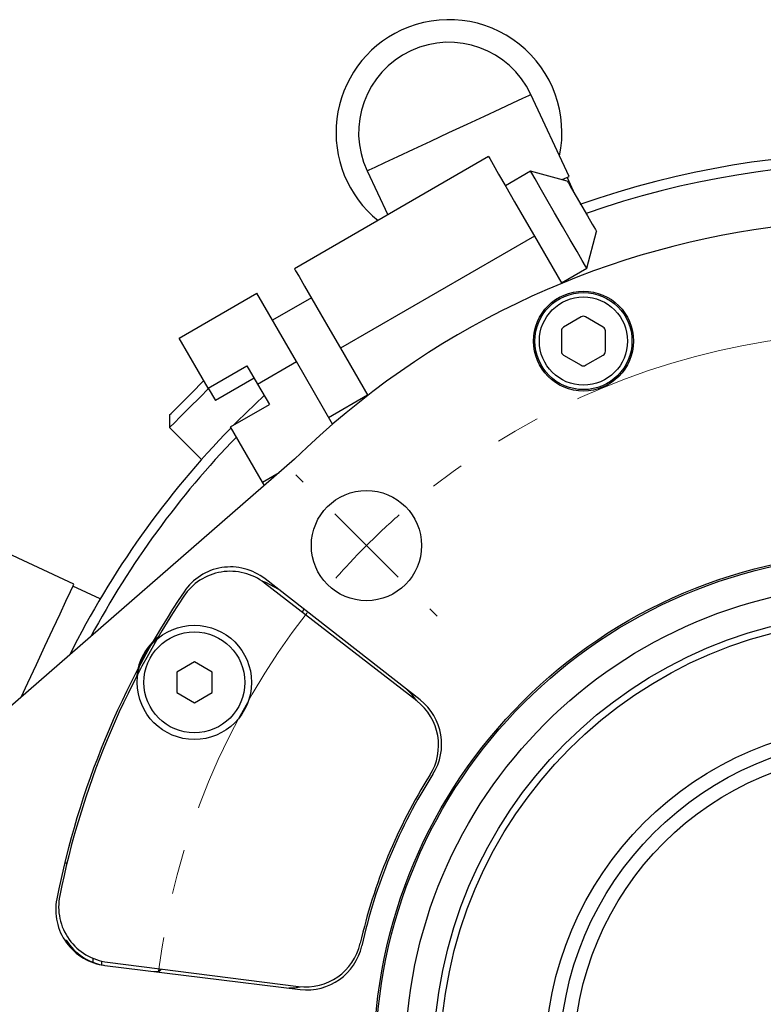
# Model space of a CAD drawing. Header units: inches. Extents: x 1.5 to 32, y 0 to 21.9.
# Tile 40 of 64: x 10.7 to 12.3, y 19.2 to 21.4. Entities that reach past the tile are written whole.
import ezdxf

# ---------------------------------------------------------------- set-up
doc = ezdxf.new("R2010")
doc.units = ezdxf.units.IN
doc.header["$MEASUREMENT"] = 0
doc.linetypes.add('CENTERX2', pattern=[0.8, 0.5, -0.1, 0.1, -0.1])

# ---------------------------------------------------------------- blocks, each defined once
blk = doc.blocks.new('SW_CENTERMARKSYMBOL_0')
at = {"color": 0, "linetype": 'Continuous', "lineweight": 0}
for p, q in [((-0.1414, 0.1414), (-0.1577, 0.1577)), ((0, 0), (-0.0707, 0.0707)), ((0, 0), (0.0707, -0.0707)), ((0.1414, -0.1414), (0.1577, -0.1577))]:
    blk.add_line(p, q, dxfattribs=at)
at = {"color": 0, "linetype": 'CENTERX2', "lineweight": 0}
for start, end in [(97.0551, 127.9515), (142.0551, 172.9515)]:
    blk.add_arc((1.1491, -1.149), 1.625, start, end, dxfattribs=at)
at = {"color": 0, "linetype": 'Continuous', "lineweight": 0}
for start, end in [(131.4774, 135.0033), (135.0033, 138.5292)]:
    blk.add_arc((1.1491, -1.149), 1.625, start, end, dxfattribs=at)

msp = doc.modelspace()

# ---------------------------------------------------------------- linework, layer by layer
at = {"color": 7, "linetype": 'Continuous', "lineweight": 25}
for p, q in [((11.8829, 21.0559), (11.7978, 21.2386)), ((11.7034, 21.0999), (11.2705, 20.8497)), ((11.4324, 21.0682), (11.4783, 20.9698)), ((11.7972, 21.0675), (11.7409, 21.0349)), ((11.8791, 21.0455), (11.7972, 21.0675)), ((11.8675, 21.0487), (11.8829, 21.0559)), ((11.8968, 21.015), (11.8787, 21.0539)), ((11.9223, 20.851), (11.9442, 20.933)), ((11.8057, 20.9228), (11.3728, 20.6726)), ((11.8057, 20.9228), (11.8667, 20.8172)), ((11.866, 20.8185), (11.9223, 20.851)), ((11.0132, 20.6952), (11.1864, 20.7953)), ((11.2747, 20.6425), (11.1864, 20.7953)), ((11.308, 20.7848), (11.2214, 20.7347)), ((11.9102, 20.7424), (11.8708, 20.7196)), ((11.9594, 20.7196), (11.92, 20.7424)), ((11.0778, 20.5834), (11.0132, 20.6952)), ((11.8659, 20.7111), (11.8659, 20.6657)), ((11.9643, 20.6657), (11.9643, 20.7111)), ((11.3728, 20.6726), (11.4338, 20.567)), ((11.8708, 20.6571), (11.9101, 20.6344)), ((11.92, 20.6344), (11.9594, 20.6571)), ((11.0778, 20.5834), (11.1644, 20.6335)), ((11.1644, 20.6335), (11.1881, 20.5925)), ((11.1881, 20.5925), (11.2747, 20.6425)), ((11.3554, 20.5029), (11.2747, 20.6425)), ((11.1805, 20.6057), (11.0939, 20.5557)), ((11.0778, 20.5834), (11.0939, 20.5557)), ((11.1881, 20.5925), (11.2143, 20.5472)), ((11.3465, 20.5183), (11.4331, 20.5683)), ((11.1277, 20.4972), (11.2143, 20.5472)), ((10.9915, 20.5236), (10.9915, 20.4953)), ((10.9915, 20.4953), (11.0628, 20.424)), ((11.1991, 20.3737), (11.1277, 20.4972)), ((11.2706, 20.4252), (10.455, 19.715)), ((11.1991, 20.3737), (11.2359, 20.3949)), ((11.2032, 20.3665), (11.1991, 20.3737)), ((10.7781, 20.146), (10.5954, 20.2312)), ((10.8369, 20.1134), (10.7761, 20.1417)), ((11.5434, 19.8858), (11.2038, 20.1487)), ((11.5507, 19.8878), (11.2047, 20.1581)), ((11.2881, 20.0834), (11.291, 20.0907)), ((11.047, 19.9726), (11.0076, 19.9498)), ((11.0864, 19.9498), (11.047, 19.9726)), ((11.0076, 19.9498), (11.0076, 19.9044)), ((11.0864, 19.9044), (11.0864, 19.9498)), ((11.0076, 19.9044), (11.047, 19.8816)), ((11.047, 19.8816), (11.0864, 19.9044)), ((12.1984, 19.7288), (12.2121, 19.7367)), ((10.7627, 19.5237), (10.7576, 19.5237)), ((11.5189, 19.468), (11.516, 19.4709)), ((11.5191, 19.4684), (11.5162, 19.4713)), ((10.7577, 19.3521), (10.7607, 19.3521)), ((10.8409, 19.2969), (10.8409, 19.305)), ((10.8475, 19.2958), (11.2833, 19.2423)), ((10.8534, 19.3027), (11.2795, 19.2486)), ((10.9688, 19.2824), (10.9739, 19.2874)), ((10.9565, 19.2824), (10.9688, 19.2824))]:
    msp.add_line(p, q, dxfattribs=at)
at = {"color": 7, "linetype": 'Continuous', "lineweight": 25, "flags": 128}
for points in [[(11.4324, 21.0682), (11.437, 21.0703), (11.4505, 21.0766), (11.4722, 21.0868), (11.5012, 21.1003), (11.5358, 21.1164), (11.5744, 21.1344), (11.6151, 21.1534), (11.6557, 21.1723), (11.6943, 21.1903), (11.729, 21.2065), (11.7579, 21.22), (11.7797, 21.2301), (11.7932, 21.2364), (11.7978, 21.2386)], [(11.7034, 21.0999), (11.7059, 21.0954), (11.7136, 21.0822), (11.7258, 21.061), (11.7421, 21.0329), (11.7615, 20.9993), (11.7831, 20.962), (11.8057, 20.9228)], [(11.9223, 20.851), (11.9197, 20.8554), (11.9123, 20.8682), (11.9007, 20.8884), (11.8857, 20.9143), (11.8686, 20.9438), (11.8508, 20.9746), (11.8337, 21.0042), (11.8188, 21.0301), (11.8071, 21.0503), (11.7997, 21.0631), (11.7972, 21.0675), (11.7972, 21.0675)], [(11.8791, 21.0455), (11.8816, 21.0413), (11.8887, 21.0291), (11.8992, 21.0108), (11.9117, 20.9893), (11.9241, 20.9677), (11.9347, 20.9495), (11.9417, 20.9373), (11.9442, 20.933)], [(11.2705, 20.8497), (11.273, 20.8452), (11.2806, 20.8321), (11.2929, 20.8109), (11.3092, 20.7827), (11.3286, 20.7491), (11.3502, 20.7118), (11.3728, 20.6726)], [(10.9915, 20.5236), (10.9951, 20.5271), (11.0056, 20.5376), (11.0219, 20.5539), (11.0426, 20.5746), (11.0655, 20.5975), (11.0682, 20.6002)], [(11.0785, 20.5823), (11.0596, 20.5633), (11.0362, 20.5399), (11.0163, 20.5201), (11.0016, 20.5053), (10.9932, 20.497), (10.9915, 20.4953)], [(11.2027, 20.5673), (11.1423, 20.5088), (11.1348, 20.5013)], [(10.6606, 19.894), (10.6756, 19.9263), (10.6946, 19.967), (10.7135, 20.0075), (10.7314, 20.0459), (10.7474, 20.0801), (10.7606, 20.1084), (10.7704, 20.1295), (10.7763, 20.1422), (10.7781, 20.146)], [(11.2353, 20.1342), (11.2068, 20.1498), (11.1998, 20.152)], [(11.5425, 19.8866), (11.5329, 19.8995), (11.5194, 19.9123)], [(10.8212, 19.3027), (10.8212, 19.3099), (10.8212, 19.3113)], [(10.9688, 19.2824), (10.9688, 19.2831), (10.9688, 19.2881)], [(11.2579, 19.2454), (11.2744, 19.2464), (11.2834, 19.2481)]]:
    msp.add_lwpolyline(points, dxfattribs=at)
at = {"color": 7, "linetype": 'Continuous', "lineweight": 25}
for centre, radius in [((11.9151, 20.6884), 0.1115), ((11.9151, 20.6884), 0.1083), ((11.9151, 20.6884), 0.0984), ((11.431, 20.2322), 0.123), ((12.5801, 19.0832), 1.1325), ((12.5801, 19.0832), 1.1287), ((12.5801, 19.0832), 1.0625), ((12.5801, 19.0832), 0.9993), ((11.047, 19.9271), 0.1275), ((12.5801, 19.0832), 0.9842), ((11.047, 19.9271), 0.1125), ((12.5801, 19.0832), 0.75), ((12.5804, 19.0832), 0.7188), ((12.5804, 19.0832), 0.6875)]:
    msp.add_circle(centre, radius, dxfattribs=at)
for centre, radius, start, end in [((11.6151, 21.1534), 0.252, 348.1301, 115), ((11.6151, 21.1534), 0.252, 115, 231.0708), ((11.6151, 21.1534), 0.2016, 25, 205), ((12.5801, 19.0832), 2.0248, 236.3668, 109.4123), ((12.5801, 19.0832), 2.0017, 236.3668, 109.2262), ((12.5801, 19.0832), 1.875, 200.7735, 134.2967), ((11.9151, 20.7339), 0.00984, 59.9967, 119.9967), ((11.8757, 20.7111), 0.00984, 119.9967, 179.9967), ((11.9544, 20.7111), 0.00984, 359.9967, 59.9967), ((11.8757, 20.6657), 0.00984, 179.9967, 239.9967), ((11.9544, 20.6657), 0.00984, 299.9967, 359.9967), ((11.9151, 20.6429), 0.00984, 239.9967, 299.9967), ((12.5801, 19.0832), 2.0248, 135.7852, 153.4502), ((12.5801, 19.0832), 2.0017, 135.9718, 151.7883), ((11.1273, 20.0498), 0.125, 52.2537, 146.3615), ((11.1278, 20.0596), 0.125, 52.0033, 146.0864), ((12.5801, 19.0832), 1.875, 146.0864, 168.9093), ((12.5801, 19.0832), 1.87, 146.3615, 168.6459), ((11.047, 19.9271), 0.1295, 128.3284, 174.0087), ((11.4668, 19.7869), 0.125, 327.7, 52.2537), ((11.4737, 19.7893), 0.125, 327.4511, 52.0033), ((12.5801, 19.0832), 1.192, 147.7, 167.3074), ((12.5801, 19.0832), 1.1875, 147.4511, 167.541), ((10.8628, 19.4198), 0.125, 168.9093, 263.0033), ((10.8692, 19.4267), 0.125, 168.6459, 262.7537), ((10.8661, 19.4193), 0.125, 212.5444, 260.7059), ((11.2952, 19.3726), 0.125, 262.7537, 347.3074), ((11.2985, 19.3663), 0.125, 263.0033, 347.541)]:
    msp.add_arc(centre, radius, start, end, dxfattribs=at)

# ---------------------------------------------------------------- block references
at = {"color": 7, "linetype": 'Continuous', "lineweight": 0}
msp.add_blockref('SW_CENTERMARKSYMBOL_0', (11.431, 20.2322), dxfattribs=at)

doc.saveas('drawing.dxf')
